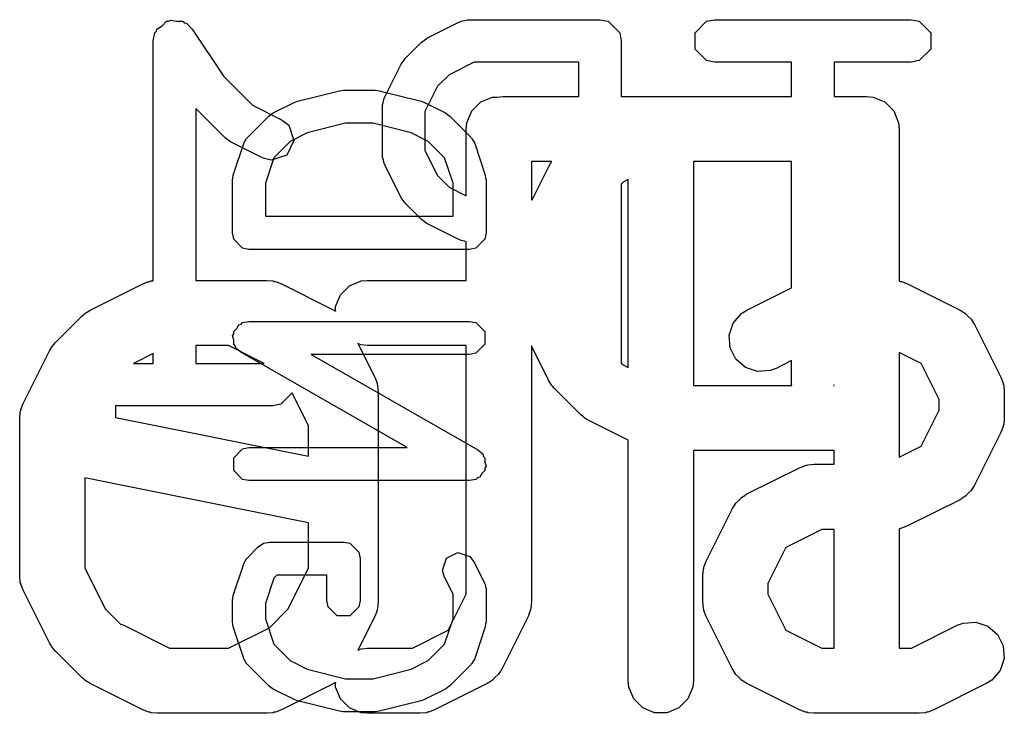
# Model space of a CAD drawing. Extents: x 94.3 to 121.8, y -81.7 to -63.9.
# Tile 23 of 32: x 114.8 to 117.1, y -74.8 to -73.2. Entities that reach past the tile are written whole.
import ezdxf

# ---------------------------------------------------------------- set-up
doc = ezdxf.new("R2010")
doc.units = 0
doc.layers.add('BLACK', color=7, linetype='CONTINUOUS')

msp = doc.modelspace()

# ---------------------------------------------------------------- linework, layer by layer
at = {"layer": 'BLACK', "linetype": 'CONTINUOUS'}
for p, q in [((115.191184, -73.191702), (115.195372, -73.18891)), ((115.195372, -73.18891), (115.209332, -73.191702)), ((115.86433, -73.191702), (115.872012, -73.190173)), ((115.872012, -73.190173), (115.879574, -73.188103)), ((115.879574, -73.188103), (115.880638, -73.188457)), ((115.880638, -73.188457), (115.883041, -73.18798)), ((115.883041, -73.18798), (116.184454, -73.18798)), ((116.184454, -73.18798), (116.203165, -73.191702)), ((116.42948, -73.191702), (116.448191, -73.18798)), ((116.448191, -73.18798), (116.900311, -73.18798)), ((116.900311, -73.18798), (116.919022, -73.191702)), ((115.163247, -73.214604), (115.164235, -73.209668)), ((115.164235, -73.209668), (115.176082, -73.20177)), ((115.176082, -73.20177), (115.18615, -73.191702)), ((115.18615, -73.191702), (115.191184, -73.191702)), ((115.209332, -73.191702), (115.223572, -73.191702)), ((115.223572, -73.191702), (115.227131, -73.195261)), ((115.227131, -73.195261), (115.232068, -73.196249)), ((115.232068, -73.196249), (115.245544, -73.209753)), ((115.245544, -73.209753), (115.318211, -73.318754)), ((115.785821, -73.230819), (115.861174, -73.193142)), ((115.861174, -73.193142), (115.863537, -73.192494)), ((115.863537, -73.192494), (115.86433, -73.191702)), ((116.203165, -73.191702), (116.229627, -73.218164)), ((116.403018, -73.218164), (116.42948, -73.191702)), ((116.919022, -73.191702), (116.945484, -73.218164)), ((115.155966, -73.236875), (115.159688, -73.218164)), ((115.159688, -73.218164), (115.163247, -73.214604)), ((115.773114, -73.239978), (115.779629, -73.235624)), ((115.779629, -73.235624), (115.785821, -73.230819)), ((116.229627, -73.218164), (116.233349, -73.236875)), ((116.403018, -73.255586), (116.403018, -73.218164)), ((116.945484, -73.218164), (116.945484, -73.255586)), ((115.155966, -73.788972), (115.155966, -73.236875)), ((115.735437, -73.277655), (115.773114, -73.239978)), ((116.233349, -73.236875), (116.233349, -73.364726)), ((116.42948, -73.282048), (116.403018, -73.255586)), ((116.945484, -73.255586), (116.919022, -73.282048)), ((115.73108, -73.284175), (115.735437, -73.277655)), ((115.688601, -73.365715), (115.726278, -73.290363)), ((115.726278, -73.290363), (115.73108, -73.284175)), ((115.894583, -73.28577), (115.836651, -73.314736)), ((116.135559, -73.28577), (115.894583, -73.28577)), ((116.135559, -73.364726), (116.135559, -73.28577)), ((116.448191, -73.28577), (116.42948, -73.282048)), ((116.625356, -73.28577), (116.448191, -73.28577)), ((116.625356, -73.364726), (116.625356, -73.28577)), ((116.900311, -73.28577), (116.723146, -73.28577)), ((116.723146, -73.28577), (116.723146, -73.364726)), ((116.919022, -73.282048), (116.900311, -73.28577)), ((115.318211, -73.318754), (115.384531, -73.385074)), ((115.836651, -73.314736), (115.810195, -73.341192)), ((115.810195, -73.341192), (115.781229, -73.399125)), ((115.487843, -73.375669), (115.584605, -73.351478)), ((115.584605, -73.351478), (115.589265, -73.351251)), ((115.589265, -73.351251), (115.593846, -73.35034)), ((115.593846, -73.35034), (115.666418, -73.35034)), ((115.666418, -73.35034), (115.670998, -73.351251)), ((115.670998, -73.351251), (115.675659, -73.351478)), ((115.675659, -73.351478), (115.772421, -73.375669)), ((115.685632, -73.376553), (115.687161, -73.368871)), ((115.687161, -73.368871), (115.687953, -73.368078)), ((115.687953, -73.368078), (115.688601, -73.365715)), ((115.909761, -73.377366), (115.936797, -73.366167)), ((115.936797, -73.366167), (115.946796, -73.366167)), ((115.946796, -73.366167), (115.961428, -73.364726)), ((115.961428, -73.364726), (116.135559, -73.364726)), ((116.233349, -73.364726), (116.625356, -73.364726)), ((116.723146, -73.364726), (116.798096, -73.364726)), ((116.798096, -73.364726), (116.812728, -73.366167)), ((116.812728, -73.366167), (116.839764, -73.377366)), ((115.320994, -73.459833), (115.253756, -73.392595)), ((115.253756, -73.392595), (115.253756, -73.788059)), ((115.384531, -73.385074), (115.452787, -73.419202)), ((115.431664, -73.402743), (115.480045, -73.378553)), ((115.480045, -73.378553), (115.484071, -73.37745)), ((115.484071, -73.37745), (115.487843, -73.375669)), ((115.683439, -73.387582), (115.683916, -73.385179)), ((115.683439, -73.500612), (115.683439, -73.387582)), ((115.683562, -73.384115), (115.685632, -73.376553)), ((115.683916, -73.385179), (115.683562, -73.384115)), ((115.772421, -73.375669), (115.776192, -73.37745)), ((115.776192, -73.37745), (115.780219, -73.378553)), ((115.780219, -73.378553), (115.828599, -73.402743)), ((115.889069, -73.398058), (115.909761, -73.377366)), ((116.839764, -73.377366), (116.860456, -73.398058)), ((115.373382, -73.458262), (115.421762, -73.409881)), ((115.421762, -73.409881), (115.426832, -73.406493)), ((115.426832, -73.406493), (115.431664, -73.402743)), ((115.781229, -73.399125), (115.781229, -73.489068)), ((115.828599, -73.402743), (115.833418, -73.406483)), ((115.833418, -73.406483), (115.838502, -73.40988)), ((115.838502, -73.40988), (115.886883, -73.458261)), ((115.87787, -73.425094), (115.889069, -73.398058)), ((116.860456, -73.398058), (116.871655, -73.425094)), ((115.452787, -73.419202), (115.467858, -73.430899)), ((115.467858, -73.430899), (115.479693, -73.466401)), ((115.598535, -73.42654), (115.510383, -73.448578)), ((115.661729, -73.42654), (115.598535, -73.42654)), ((115.749879, -73.448577), (115.661729, -73.42654)), ((115.876429, -73.439726), (115.87787, -73.425094)), ((115.876429, -73.593346), (115.876429, -73.439726)), ((116.871655, -73.425094), (116.873096, -73.439726)), ((116.873096, -73.439726), (116.873096, -73.789489)), ((115.327514, -73.464189), (115.320994, -73.459833)), ((115.368513, -73.465548), (115.37154, -73.460239)), ((115.37154, -73.460239), (115.372322, -73.459847)), ((115.372322, -73.459847), (115.373382, -73.458262)), ((115.510383, -73.448578), (115.471272, -73.468134)), ((115.788992, -73.468134), (115.749879, -73.448577)), ((115.886883, -73.458261), (115.887943, -73.459848)), ((115.887943, -73.459848), (115.888725, -73.460239)), ((115.888725, -73.460239), (115.891746, -73.465538)), ((115.333702, -73.468992), (115.327514, -73.464189)), ((115.409055, -73.506668), (115.333702, -73.468992)), ((115.339987, -73.545726), (115.364178, -73.473153)), ((115.364178, -73.473153), (115.365123, -73.471495)), ((115.365123, -73.470622), (115.368513, -73.465548)), ((115.365123, -73.471495), (115.365123, -73.470622)), ((115.471272, -73.468134), (115.433623, -73.505782)), ((115.479693, -73.466401), (115.462957, -73.499872)), ((115.826641, -73.505783), (115.788992, -73.468134)), ((115.891746, -73.465538), (115.895142, -73.470621)), ((115.895142, -73.470621), (115.895142, -73.471496)), ((115.895142, -73.471496), (115.896087, -73.473154)), ((115.896087, -73.473154), (115.920277, -73.545726)), ((115.427455, -73.511707), (115.409055, -73.506668)), ((115.433623, -73.505782), (115.414232, -73.563957)), ((115.462957, -73.499872), (115.427455, -73.511707)), ((115.683916, -73.503014), (115.683439, -73.500612)), ((115.683562, -73.504079), (115.683916, -73.503014)), ((115.685632, -73.51164), (115.683562, -73.504079)), ((115.781229, -73.489068), (115.810195, -73.547001)), ((115.846032, -73.563956), (115.826641, -73.505783)), ((115.687161, -73.519323), (115.685632, -73.51164)), ((115.687953, -73.520115), (115.687161, -73.519323)), ((115.688601, -73.522479), (115.687953, -73.520115)), ((115.726278, -73.597831), (115.688601, -73.522479)), ((116.073587, -73.514726), (116.026429, -73.514726)), ((116.026429, -73.514726), (116.026429, -73.602424)), ((116.028131, -73.602424), (116.065775, -73.527137)), ((116.065775, -73.527137), (116.069739, -73.520839)), ((116.069739, -73.520839), (116.070497, -73.51901)), ((116.070497, -73.51901), (116.072187, -73.51695)), ((116.072187, -73.51695), (116.073587, -73.514726)), ((116.625356, -73.514726), (116.399285, -73.514726)), ((116.399285, -73.514726), (116.399285, -74.029964)), ((116.625356, -73.805099), (116.625356, -73.514726)), ((115.338032, -73.557774), (115.339223, -73.551784)), ((115.339223, -73.551784), (115.339987, -73.545726)), ((115.810195, -73.547001), (115.836651, -73.573457)), ((115.920277, -73.545726), (115.92104, -73.551783)), ((115.92104, -73.551783), (115.922232, -73.557774)), ((115.338032, -73.678726), (115.338032, -73.557774)), ((115.414232, -73.563957), (115.414232, -73.640626)), ((115.836651, -73.573457), (115.876429, -73.593346)), ((115.846032, -73.640626), (115.846032, -73.563956)), ((115.922232, -73.557774), (115.922232, -73.678726)), ((116.23776, -73.561841), (116.233349, -73.566251)), ((116.233349, -73.566251), (116.233349, -73.978437)), ((116.249285, -73.556078), (116.23776, -73.561841)), ((116.249285, -73.988611), (116.249285, -73.556078)), ((115.73108, -73.604018), (115.726278, -73.597831)), ((115.735437, -73.610539), (115.73108, -73.604018)), ((115.773114, -73.648216), (115.735437, -73.610539)), ((116.026429, -73.602424), (116.028131, -73.602424)), ((115.414232, -73.640626), (115.846032, -73.640626)), ((115.779629, -73.652569), (115.773114, -73.648216)), ((115.785821, -73.657375), (115.779629, -73.652569)), ((115.861174, -73.695052), (115.785821, -73.657375)), ((115.340932, -73.693306), (115.338032, -73.678726)), ((115.922232, -73.678726), (115.919332, -73.693306)), ((115.361552, -73.713926), (115.340932, -73.693306)), ((115.863537, -73.695699), (115.861174, -73.695052)), ((115.86433, -73.696492), (115.863537, -73.695699)), ((115.872012, -73.69802), (115.86433, -73.696492)), ((115.876429, -73.699229), (115.872012, -73.69802)), ((115.876429, -73.788059), (115.876429, -73.699229)), ((115.919332, -73.693306), (115.898712, -73.713926)), ((115.376132, -73.716826), (115.361552, -73.713926)), ((115.884132, -73.716826), (115.376132, -73.716826)), ((115.898712, -73.713926), (115.884132, -73.716826)), ((115.010745, -73.856453), (115.131697, -73.795977)), ((115.131697, -73.795977), (115.145428, -73.790722)), ((115.145428, -73.790722), (115.148117, -73.79053)), ((115.148117, -73.79053), (115.150606, -73.7895)), ((115.150606, -73.7895), (115.155966, -73.788972)), ((115.253756, -73.788059), (115.346667, -73.788059)), ((115.346667, -73.788059), (115.417142, -73.788059)), ((115.417142, -73.788059), (115.431774, -73.7895)), ((115.431774, -73.7895), (115.434263, -73.790531)), ((115.434263, -73.790531), (115.436951, -73.790722)), ((115.436951, -73.790722), (115.450683, -73.795977)), ((115.450683, -73.795977), (115.571635, -73.856453)), ((115.586688, -73.821391), (115.60738, -73.800699)), ((115.60738, -73.800699), (115.634416, -73.7895)), ((115.634416, -73.7895), (115.649048, -73.788059)), ((115.649048, -73.788059), (115.876429, -73.788059)), ((116.873096, -73.789489), (116.873203, -73.7895)), ((116.873203, -73.7895), (116.875692, -73.790531)), ((116.875692, -73.790531), (116.87838, -73.790722)), ((116.87838, -73.790722), (116.892112, -73.795977)), ((116.892112, -73.795977), (117.013064, -73.856453)), ((115.575489, -73.848427), (115.586688, -73.821391)), ((116.522649, -73.856453), (116.625356, -73.805099)), ((114.930777, -73.930978), (114.991253, -73.870502)), ((114.991253, -73.870502), (114.997002, -73.865783)), ((114.997002, -73.865783), (114.998302, -73.864285)), ((114.998302, -73.864285), (115.000561, -73.862863)), ((115.000561, -73.862863), (115.002618, -73.861175)), ((115.002618, -73.861175), (115.004445, -73.860417)), ((115.004445, -73.860417), (115.010745, -73.856453)), ((115.571635, -73.856453), (115.574081, -73.857992)), ((115.574081, -73.857992), (115.575237, -73.858378)), ((115.575237, -73.858378), (115.575489, -73.858596)), ((115.575489, -73.858596), (115.575489, -73.848427)), ((116.491033, -73.886393), (116.510206, -73.864285)), ((116.510206, -73.864285), (116.522649, -73.856453)), ((117.013064, -73.856453), (117.01551, -73.857992)), ((117.01551, -73.857992), (117.016666, -73.858378)), ((117.016666, -73.858378), (117.018104, -73.859625)), ((117.018104, -73.859625), (117.025507, -73.864285)), ((117.025507, -73.864285), (117.031666, -73.871387)), ((115.347908, -73.899073), (115.352804, -73.890507)), ((115.352804, -73.890507), (115.357851, -73.88913)), ((115.357851, -73.88913), (115.361552, -73.88543)), ((115.361552, -73.88543), (115.376132, -73.88253)), ((115.376132, -73.88253), (115.884132, -73.88253)), ((115.884132, -73.88253), (115.898712, -73.88543)), ((115.898712, -73.88543), (115.919332, -73.90605)), ((116.481779, -73.914154), (116.491033, -73.886393)), ((117.031666, -73.871387), (117.038774, -73.877551)), ((117.038774, -73.877551), (117.043435, -73.884956)), ((117.043435, -73.884956), (117.044681, -73.886393)), ((117.044681, -73.886393), (117.045065, -73.887546)), ((117.045065, -73.887546), (117.046606, -73.889994)), ((117.046606, -73.889994), (117.107082, -74.010947)), ((115.338336, -73.915825), (115.340932, -73.911282)), ((115.340932, -73.925343), (115.338336, -73.915825)), ((115.340932, -73.90605), (115.347908, -73.899073)), ((115.340932, -73.911282), (115.340932, -73.90605)), ((115.919332, -73.90605), (115.919332, -73.93521)), ((116.483853, -73.943344), (116.481779, -73.914154)), ((114.92314, -73.940282), (114.92456, -73.938028)), ((114.92456, -73.938028), (114.926056, -73.93673)), ((114.926056, -73.93673), (114.930777, -73.930978)), ((115.328962, -73.938059), (115.253756, -73.938059)), ((115.253756, -73.938059), (115.253756, -73.97919)), ((115.411224, -73.97919), (115.328962, -73.938059)), ((115.340932, -73.93521), (115.340932, -73.925343)), ((115.344632, -73.93891), (115.340932, -73.93521)), ((115.634416, -73.936618), (115.62694, -73.933521)), ((115.62694, -73.933521), (115.665653, -74.010947)), ((115.649048, -73.938059), (115.634416, -73.936618)), ((115.876429, -73.938059), (115.649048, -73.938059)), ((115.876429, -74.510591), (115.876429, -73.938059)), ((115.919332, -73.93521), (115.898712, -73.95583)), ((114.856252, -74.071423), (114.916728, -73.950471)), ((114.916728, -73.950471), (114.920691, -73.944173)), ((114.920691, -73.944173), (114.92145, -73.942343)), ((114.92145, -73.942343), (114.92314, -73.940282)), ((115.155966, -73.956546), (115.110678, -73.97919)), ((115.155966, -73.97919), (115.155966, -73.956546)), ((115.346009, -73.943958), (115.344632, -73.93891)), ((115.357229, -73.95371), (115.346009, -73.943958)), ((115.740664, -74.172816), (115.357229, -73.95371)), ((115.884132, -73.95873), (115.5196, -73.95873)), ((115.5196, -73.95873), (115.903035, -74.177836)), ((115.898712, -73.95583), (115.884132, -73.95873)), ((116.065775, -74.017552), (116.026429, -73.93886)), ((116.026429, -73.93886), (116.026429, -74.528297)), ((116.49694, -73.969519), (116.483853, -73.943344)), ((116.923622, -73.979436), (116.873096, -73.954173)), ((116.873096, -73.954173), (116.873096, -74.195277)), ((115.110678, -73.97919), (115.155966, -73.97919)), ((115.253756, -73.97919), (115.411224, -73.97919)), ((116.233349, -73.978437), (116.237761, -73.982849)), ((116.237761, -73.982849), (116.249285, -73.988611)), ((116.519048, -73.988692), (116.49694, -73.969519)), ((116.625356, -73.972804), (116.589731, -73.990617)), ((116.625356, -74.028085), (116.625356, -73.972804)), ((116.965, -74.062192), (116.923622, -73.979436)), ((116.546809, -73.997946), (116.519048, -73.988692)), ((116.575999, -73.995872), (116.546809, -73.997946)), ((116.589731, -73.990617), (116.575999, -73.995872)), ((115.665653, -74.010947), (115.670908, -74.024679)), ((115.670908, -74.024679), (115.671098, -74.027366)), ((115.671098, -74.027366), (115.67213, -74.029856)), ((116.069739, -74.023849), (116.065775, -74.017552)), ((116.070497, -74.025679), (116.069739, -74.023849)), ((116.072187, -74.027738), (116.070497, -74.025679)), ((116.073607, -74.029994), (116.072187, -74.027738)), ((116.62573, -74.029964), (116.625356, -74.028085)), ((116.723096, -74.028336), (116.722772, -74.029964)), ((116.723096, -74.029964), (116.723096, -74.028336)), ((117.107082, -74.010947), (117.112337, -74.024679)), ((117.112337, -74.024679), (117.112527, -74.027366)), ((117.112527, -74.027366), (117.113559, -74.029856)), ((115.475788, -74.047101), (115.449632, -74.073258)), ((115.513572, -74.122668), (115.475788, -74.047101)), ((115.67213, -74.029856), (115.673571, -74.044488)), ((115.673571, -74.044488), (115.673571, -74.286464)), ((116.075103, -74.031291), (116.073607, -74.029994)), ((116.079824, -74.037044), (116.075103, -74.031291)), ((116.140301, -74.097521), (116.079824, -74.037044)), ((116.399285, -74.029964), (116.62573, -74.029964)), ((116.722772, -74.029964), (116.723096, -74.029964)), ((117.113559, -74.029856), (117.115, -74.044488)), ((117.115, -74.044488), (117.115, -74.104964)), ((114.850997, -74.085155), (114.856252, -74.071423)), ((115.449632, -74.073258), (115.430921, -74.07698)), ((116.965, -74.087259), (116.965, -74.062192)), ((114.848334, -74.104964), (114.849775, -74.090332)), ((114.849775, -74.090332), (114.850806, -74.087842)), ((114.850806, -74.087842), (114.850997, -74.085155)), ((115.430921, -74.07698), (115.068809, -74.07698)), ((115.068809, -74.07698), (115.068809, -74.103954)), ((116.923622, -74.170014), (116.965, -74.087259)), ((114.848334, -74.467821), (114.848334, -74.104964)), ((115.068809, -74.103954), (115.513572, -74.192907)), ((116.14605, -74.102239), (116.140301, -74.097521)), ((116.14735, -74.103738), (116.14605, -74.102239)), ((116.149609, -74.105159), (116.14735, -74.103738)), ((116.151666, -74.106848), (116.149609, -74.105159)), ((116.153493, -74.107605), (116.151666, -74.106848)), ((116.159793, -74.11157), (116.153493, -74.107605)), ((116.249285, -74.156316), (116.159793, -74.11157)), ((117.113559, -74.119596), (117.112528, -74.122084)), ((117.115, -74.104964), (117.113559, -74.119596)), ((115.513572, -74.192907), (115.513572, -74.122668)), ((117.107082, -74.138505), (117.046606, -74.259457)), ((117.112337, -74.124774), (117.107082, -74.138505)), ((117.112528, -74.122084), (117.112337, -74.124774)), ((116.249285, -74.709726), (116.249285, -74.156316)), ((115.340932, -74.196336), (115.361552, -74.175716)), ((115.361552, -74.175716), (115.376132, -74.172816)), ((115.376132, -74.172816), (115.740664, -74.172816)), ((115.903035, -74.177836), (115.914255, -74.187588)), ((115.914255, -74.187588), (115.915631, -74.192635)), ((116.723096, -74.179964), (116.399285, -74.179964)), ((116.399285, -74.179964), (116.399285, -74.709726)), ((116.723096, -74.211392), (116.723096, -74.179964)), ((116.873096, -74.195277), (116.923622, -74.170014)), ((115.340932, -74.225496), (115.340932, -74.196336)), ((115.915631, -74.192635), (115.919332, -74.196336)), ((115.919332, -74.196336), (115.919332, -74.206202)), ((115.919332, -74.206202), (115.921928, -74.215721)), ((115.361552, -74.246116), (115.340932, -74.225496)), ((115.912356, -74.232471), (115.907461, -74.241039)), ((115.919332, -74.225496), (115.912356, -74.232471)), ((115.921928, -74.215721), (115.919332, -74.220264)), ((115.919332, -74.220264), (115.919332, -74.225496)), ((116.522649, -74.279787), (116.643602, -74.21931)), ((116.643602, -74.21931), (116.657334, -74.214055)), ((116.657334, -74.214055), (116.660021, -74.213864)), ((116.660021, -74.213864), (116.662511, -74.212833)), ((116.662511, -74.212833), (116.677143, -74.211392)), ((116.677143, -74.211392), (116.723096, -74.211392)), ((115.513572, -74.345877), (114.998334, -74.24283)), ((114.998334, -74.24283), (114.998334, -74.450116)), ((115.376132, -74.249016), (115.361552, -74.246116)), ((115.884132, -74.249016), (115.376132, -74.249016)), ((115.898712, -74.246116), (115.884132, -74.249016)), ((115.902411, -74.242416), (115.898712, -74.246116)), ((115.907461, -74.241039), (115.902411, -74.242416)), ((117.031666, -74.278063), (117.025507, -74.285166)), ((117.038774, -74.2719), (117.031666, -74.278063)), ((117.043435, -74.264494), (117.038774, -74.2719)), ((117.044681, -74.263058), (117.043435, -74.264494)), ((117.045065, -74.261904), (117.044681, -74.263058)), ((117.046606, -74.259457), (117.045065, -74.261904)), ((115.673571, -74.286464), (115.673572, -74.28647)), ((115.673572, -74.28647), (115.673571, -74.286474)), ((115.673571, -74.286474), (115.673571, -74.528297)), ((116.492279, -74.308289), (116.49694, -74.300886)), ((116.49694, -74.300886), (116.504044, -74.294724)), ((116.504044, -74.294724), (116.510206, -74.28762)), ((116.510206, -74.28762), (116.51761, -74.282958)), ((116.51761, -74.282958), (116.519048, -74.281712)), ((116.519048, -74.281712), (116.520202, -74.281327)), ((116.520202, -74.281327), (116.522649, -74.279787)), ((117.013064, -74.292998), (116.892112, -74.353474)), ((117.01551, -74.291458), (117.013064, -74.292998)), ((117.016666, -74.291073), (117.01551, -74.291458)), ((117.018104, -74.289825), (117.016666, -74.291073)), ((117.025507, -74.285166), (117.018104, -74.289825)), ((116.428632, -74.43428), (116.489108, -74.313328)), ((116.489108, -74.313328), (116.490648, -74.310881)), ((116.490648, -74.310881), (116.491033, -74.309727)), ((116.491033, -74.309727), (116.492279, -74.308289)), ((115.513572, -74.450116), (115.513572, -74.345877)), ((116.694848, -74.361392), (116.612091, -74.40277)), ((116.723096, -74.361392), (116.694848, -74.361392)), ((116.723096, -74.634726), (116.723096, -74.361392)), ((116.873203, -74.359951), (116.873096, -74.359961)), ((116.873096, -74.359961), (116.873096, -74.634726)), ((116.875692, -74.358919), (116.873203, -74.359951)), ((116.87838, -74.358729), (116.875692, -74.358919)), ((116.892112, -74.353474), (116.87838, -74.358729)), ((115.409933, -74.39343), (115.424513, -74.39053)), ((115.424513, -74.39053), (115.593846, -74.39053)), ((115.593846, -74.39053), (115.608426, -74.39343)), ((115.373382, -74.425881), (115.397572, -74.401689)), ((115.397572, -74.401689), (115.409932, -74.39343)), ((115.409932, -74.39343), (115.409933, -74.39343)), ((115.608426, -74.39343), (115.629046, -74.41405)), ((115.629046, -74.41405), (115.631946, -74.42863)), ((116.612091, -74.40277), (116.570714, -74.485526)), ((115.365123, -74.438241), (115.368513, -74.433167)), ((115.368513, -74.433167), (115.37154, -74.427858)), ((115.37154, -74.427858), (115.372322, -74.427466)), ((115.372322, -74.427466), (115.373382, -74.425881)), ((115.631946, -74.42863), (115.631946, -74.525392)), ((115.821938, -74.455522), (115.83116, -74.427857)), ((115.83116, -74.427857), (115.857241, -74.414817)), ((115.857241, -74.414817), (115.884906, -74.424039)), ((115.884906, -74.424039), (115.89402, -74.435782)), ((115.89402, -74.435782), (115.91821, -74.484163)), ((116.423377, -74.448012), (116.428632, -74.43428)), ((114.998334, -74.450116), (115.045449, -74.544346)), ((115.339987, -74.513343), (115.364178, -74.440772)), ((115.364178, -74.440772), (115.365123, -74.439114)), ((115.365123, -74.439114), (115.365123, -74.438241)), ((115.466457, -74.544346), (115.513572, -74.450116)), ((115.825864, -74.46986), (115.821938, -74.455522)), ((116.420714, -74.467821), (116.422155, -74.453189)), ((116.422155, -74.453189), (116.423186, -74.450699)), ((116.423186, -74.450699), (116.423377, -74.448012)), ((114.849775, -74.482453), (114.848334, -74.467821)), ((114.850806, -74.484942), (114.849775, -74.482453)), ((115.433623, -74.473401), (115.414232, -74.531576)), ((115.440295, -74.46673), (115.433623, -74.473401)), ((115.555746, -74.46673), (115.440295, -74.46673)), ((115.555746, -74.525392), (115.555746, -74.46673)), ((115.846032, -74.510196), (115.825864, -74.46986)), ((116.420714, -74.528297), (116.420714, -74.467821)), ((114.850997, -74.48763), (114.850806, -74.484942)), ((114.856252, -74.501362), (114.850997, -74.48763)), ((114.916728, -74.622314), (114.856252, -74.501362)), ((115.91821, -74.484163), (115.918714, -74.486004)), ((115.918714, -74.486004), (115.919332, -74.486622)), ((115.919332, -74.486622), (115.920523, -74.492611)), ((115.920523, -74.492611), (115.922136, -74.498501)), ((115.922136, -74.498501), (115.921859, -74.499329)), ((115.921859, -74.499329), (115.922232, -74.501202)), ((115.922232, -74.501202), (115.922232, -74.573773)), ((116.570714, -74.485526), (116.570714, -74.510592)), ((115.338032, -74.525392), (115.339223, -74.519403)), ((115.338032, -74.573773), (115.338032, -74.525392)), ((115.339223, -74.519403), (115.339987, -74.513343)), ((115.558646, -74.539972), (115.555746, -74.525392)), ((115.631946, -74.525392), (115.629046, -74.539972)), ((115.83505, -74.593348), (115.876429, -74.510591)), ((115.846032, -74.56759), (115.846032, -74.510196)), ((116.570714, -74.510592), (116.612091, -74.593348)), ((115.045449, -74.544346), (115.080445, -74.579343)), ((115.414232, -74.531576), (115.414232, -74.567589)), ((115.423192, -74.587611), (115.466457, -74.544346)), ((115.579266, -74.560592), (115.558646, -74.539972)), ((115.629046, -74.539972), (115.608426, -74.560592)), ((115.670908, -74.548106), (115.665653, -74.561838)), ((115.671098, -74.545418), (115.670908, -74.548106)), ((115.67213, -74.542929), (115.671098, -74.545418)), ((115.673571, -74.528297), (115.67213, -74.542929)), ((116.023766, -74.548106), (116.018511, -74.561838)), ((116.023956, -74.545418), (116.023766, -74.548106)), ((116.024988, -74.542929), (116.023956, -74.545418)), ((116.026429, -74.528297), (116.024988, -74.542929)), ((116.422155, -74.542929), (116.420714, -74.528297)), ((116.423186, -74.545418), (116.422155, -74.542929)), ((116.423377, -74.548106), (116.423186, -74.545418)), ((116.428632, -74.561838), (116.423377, -74.548106)), ((115.414232, -74.567589), (115.433623, -74.625764)), ((115.608426, -74.560592), (115.579266, -74.560592)), ((115.665653, -74.561838), (115.62694, -74.639263)), ((115.826641, -74.625763), (115.846032, -74.56759)), ((116.018511, -74.561838), (115.958034, -74.682791)), ((116.489108, -74.68279), (116.428632, -74.561838)), ((115.080445, -74.579343), (115.087826, -74.582168)), ((115.087826, -74.582168), (115.192942, -74.634726)), ((115.328962, -74.634726), (115.423192, -74.587611)), ((115.339223, -74.579762), (115.338032, -74.573773)), ((115.339987, -74.585821), (115.339223, -74.579762)), ((115.364178, -74.658394), (115.339987, -74.585821)), ((115.752295, -74.634726), (115.83505, -74.593348)), ((115.920277, -74.585821), (115.896087, -74.658393)), ((115.92104, -74.579763), (115.920277, -74.585821)), ((115.922232, -74.573773), (115.92104, -74.579763)), ((116.612091, -74.593348), (116.694847, -74.634726)), ((116.901342, -74.634726), (117.006459, -74.582168)), ((117.006459, -74.582168), (117.020191, -74.576913)), ((117.020191, -74.576913), (117.049381, -74.574839)), ((117.049381, -74.574839), (117.077142, -74.584093)), ((117.077142, -74.584093), (117.099249, -74.603267)), ((117.099249, -74.603267), (117.112337, -74.629441)), ((114.92069, -74.628609), (114.916728, -74.622314)), ((114.921449, -74.63044), (114.92069, -74.628609)), ((114.92314, -74.632501), (114.921449, -74.63044)), ((114.92456, -74.634756), (114.92314, -74.632501)), ((114.926055, -74.636053), (114.92456, -74.634756)), ((114.930777, -74.641806), (114.926055, -74.636053)), ((115.192942, -74.634726), (115.328962, -74.634726)), ((115.433623, -74.625764), (115.471272, -74.663413)), ((115.62694, -74.639263), (115.634416, -74.636167)), ((115.634416, -74.636167), (115.649048, -74.634726)), ((115.649048, -74.634726), (115.752295, -74.634726)), ((115.788992, -74.663412), (115.826641, -74.625763)), ((116.694847, -74.634726), (116.723096, -74.634726)), ((116.873096, -74.634726), (116.901342, -74.634726)), ((117.112337, -74.629441), (117.114411, -74.658631)), ((114.991253, -74.702283), (114.930777, -74.641806)), ((115.365123, -74.660051), (115.364178, -74.658394)), ((115.365123, -74.660925), (115.365123, -74.660051)), ((115.368513, -74.665998), (115.365123, -74.660925)), ((115.471272, -74.663413), (115.510383, -74.682968)), ((115.749879, -74.682969), (115.788992, -74.663412)), ((115.895142, -74.660926), (115.891746, -74.666008)), ((115.896087, -74.658393), (115.895142, -74.66005)), ((115.895142, -74.66005), (115.895142, -74.660926)), ((117.114411, -74.658631), (117.105157, -74.686392)), ((115.37154, -74.671308), (115.368513, -74.665998)), ((115.372322, -74.671699), (115.37154, -74.671308)), ((115.373382, -74.673285), (115.372322, -74.671699)), ((115.421762, -74.721666), (115.373382, -74.673285)), ((115.510383, -74.682968), (115.598535, -74.705007)), ((115.661729, -74.705007), (115.749879, -74.682969)), ((115.886883, -74.673286), (115.838502, -74.721667)), ((115.887943, -74.671698), (115.886883, -74.673286)), ((115.888725, -74.671308), (115.887943, -74.671698)), ((115.891746, -74.666008), (115.888725, -74.671308)), ((115.956109, -74.686392), (115.954862, -74.687829)), ((115.956493, -74.685237), (115.956109, -74.686392)), ((115.958034, -74.682791), (115.956493, -74.685237)), ((116.490647, -74.685236), (116.489108, -74.68279)), ((116.491033, -74.686392), (116.490647, -74.685236)), ((116.49228, -74.68783), (116.491033, -74.686392)), ((117.105157, -74.686392), (117.085983, -74.7085)), ((114.997002, -74.707001), (114.991253, -74.702283)), ((114.998302, -74.7085), (114.997002, -74.707001)), ((115.000561, -74.709921), (114.998302, -74.7085)), ((115.598535, -74.705007), (115.661729, -74.705007)), ((115.936935, -74.7085), (115.929531, -74.71316)), ((115.943096, -74.701395), (115.936935, -74.7085)), ((115.950201, -74.695234), (115.943096, -74.701395)), ((115.954862, -74.687829), (115.950201, -74.695234)), ((116.49694, -74.695233), (116.49228, -74.68783)), ((116.504042, -74.701392), (116.49694, -74.695233)), ((116.510206, -74.7085), (116.504042, -74.701392)), ((116.517611, -74.713161), (116.510206, -74.7085)), ((117.085983, -74.7085), (117.07354, -74.716332)), ((115.002618, -74.71161), (115.000561, -74.709921)), ((115.004445, -74.712367), (115.002618, -74.71161)), ((115.010745, -74.716332), (115.004445, -74.712367)), ((115.131697, -74.776808), (115.010745, -74.716332)), ((115.426832, -74.725053), (115.421762, -74.721666)), ((115.431664, -74.728804), (115.426832, -74.725053)), ((115.480045, -74.752994), (115.431664, -74.728804)), ((115.571635, -74.716332), (115.450683, -74.776808)), ((115.574081, -74.714792), (115.571635, -74.716332)), ((115.575237, -74.714407), (115.574081, -74.714792)), ((115.575489, -74.714188), (115.575237, -74.714407)), ((115.575489, -74.724358), (115.575489, -74.714188)), ((115.586688, -74.751394), (115.575489, -74.724358)), ((115.828599, -74.728804), (115.780219, -74.752994)), ((115.924493, -74.716332), (115.803541, -74.776808)), ((115.833418, -74.725063), (115.828599, -74.728804)), ((115.838502, -74.721667), (115.833418, -74.725063)), ((115.926939, -74.714791), (115.924493, -74.716332)), ((115.928094, -74.714407), (115.926939, -74.714791)), ((115.929531, -74.71316), (115.928094, -74.714407)), ((116.250726, -74.724358), (116.249285, -74.709726)), ((116.261925, -74.751394), (116.250726, -74.724358)), ((116.397844, -74.724358), (116.386645, -74.751394)), ((116.399285, -74.709726), (116.397844, -74.724358)), ((116.519048, -74.714407), (116.517611, -74.713161)), ((116.520201, -74.714791), (116.519048, -74.714407)), ((116.522649, -74.716332), (116.520201, -74.714791)), ((116.643602, -74.776808), (116.522649, -74.716332)), ((117.07354, -74.716332), (116.952588, -74.776808)), ((115.484071, -74.754096), (115.480045, -74.752994)), ((115.487843, -74.755878), (115.484071, -74.754096)), ((115.60738, -74.772086), (115.586688, -74.751394)), ((115.776192, -74.754096), (115.772421, -74.755878)), ((115.780219, -74.752994), (115.776192, -74.754096)), ((116.282617, -74.772086), (116.261925, -74.751394)), ((116.386645, -74.751394), (116.365953, -74.772086)), ((115.145428, -74.782063), (115.131697, -74.776808)), ((115.450683, -74.776808), (115.436951, -74.782063)), ((115.584605, -74.780069), (115.487843, -74.755878)), ((115.634416, -74.783285), (115.60738, -74.772086)), ((115.772421, -74.755878), (115.675659, -74.780069)), ((115.803541, -74.776808), (115.789809, -74.782063)), ((116.309653, -74.783285), (116.282617, -74.772086)), ((116.365953, -74.772086), (116.338917, -74.783285)), ((116.657334, -74.782063), (116.643602, -74.776808)), ((116.952588, -74.776808), (116.938856, -74.782063)), ((115.148117, -74.782254), (115.145428, -74.782063)), ((115.150606, -74.783285), (115.148117, -74.782254)), ((115.165238, -74.784726), (115.150606, -74.783285)), ((115.175237, -74.784726), (115.165238, -74.784726)), ((115.417142, -74.784726), (115.175237, -74.784726)), ((115.431774, -74.783285), (115.417142, -74.784726)), ((115.434263, -74.782253), (115.431774, -74.783285)), ((115.436951, -74.782063), (115.434263, -74.782253)), ((115.589265, -74.780295), (115.584605, -74.780069)), ((115.593846, -74.781207), (115.589265, -74.780295)), ((115.666418, -74.781207), (115.593846, -74.781207)), ((115.649048, -74.784726), (115.634416, -74.783285)), ((115.77, -74.784726), (115.649048, -74.784726)), ((115.670998, -74.780295), (115.666418, -74.781207)), ((115.675659, -74.780069), (115.670998, -74.780295)), ((115.784632, -74.783285), (115.77, -74.784726)), ((115.787121, -74.782253), (115.784632, -74.783285)), ((115.789809, -74.782063), (115.787121, -74.782253)), ((116.338917, -74.783285), (116.309653, -74.783285)), ((116.660021, -74.782253), (116.657334, -74.782063)), ((116.662511, -74.783285), (116.660021, -74.782253)), ((116.677143, -74.784726), (116.662511, -74.783285)), ((116.919047, -74.784726), (116.677143, -74.784726)), ((116.933679, -74.783285), (116.919047, -74.784726)), ((116.936168, -74.782253), (116.933679, -74.783285)), ((116.938856, -74.782063), (116.936168, -74.782253))]:
    msp.add_line(p, q, dxfattribs=at)

doc.saveas('drawing.dxf')
